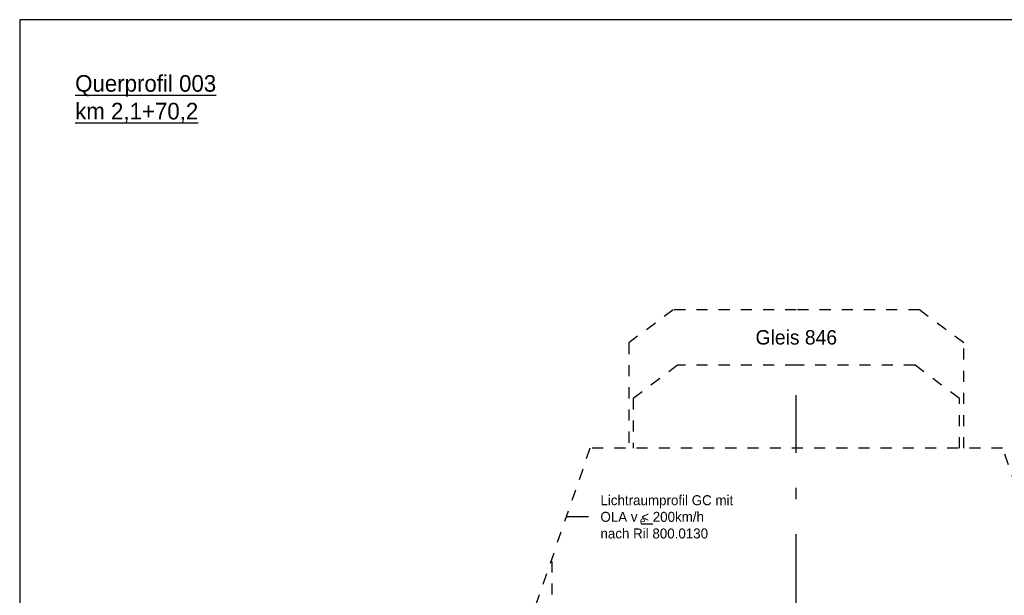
# Model space of a CAD drawing. Header units: metres. Extents: x -8 to 484, y -254 to 116.
# Tile 35 of 172: x 0 to 9, y 48 to 53. Entities that reach past the tile are written whole.
import ezdxf

# ---------------------------------------------------------------- set-up
doc = ezdxf.new("R2010")
doc.units = ezdxf.units.M
doc.linetypes.add('STRICHLINIE', pattern=[0.75, 0.5, -0.25])
doc.linetypes.add('STRICHPUNKT', pattern=[25.4, 12.7, -6.35, 0, -6.35])
doc.layers.add('GTU_A_Ansichtsfenster', color=6, linetype='Continuous', plot=False)
for name, color, linetype in [('GTU_A_Gleisachse', 7, 'STRICHPUNKT'), ('GTU_A_Lichtraumprofil', 252, 'Continuous'), ('GTU_A_Texte', 7, 'Continuous')]:
    doc.layers.add(name, color=color, linetype=linetype)
doc.styles.add('PROVI', font='PROVI.SHX')

# ---------------------------------------------------------------- blocks, each defined once
blk = doc.blocks.new('Lira_250m GC mit_Ola')
at = {"layer": 'GTU_A_Lichtraumprofil', "linetype": 'ByBlock', "lineweight": -3, "ltscale": 5}
blk.add_line((-1.1245, 4.2809), (-1.3245, 4.2809), dxfattribs=at)
at = {"layer": 'GTU_A_Lichtraumprofil', "linetype": 'STRICHLINIE', "ltscale": 0.2}
for points in [[(2.26, 4.9), (2.26, 5.85), (1.86, 6.15), (0.75, 6.15), (-0.36, 6.15), (-0.76, 5.85), (-0.76, 4.9)], [(2.22, 4.9), (2.22, 5.35), (1.82, 5.65), (0.75, 5.65), (-0.32, 5.65), (-0.72, 5.35), (-0.72, 4.9)], [(0.75, 0.055), (1.3875, 0.055), (1.3875, -0.038), (1.4625, -0.038), (1.4625, 0), (1.6125, 0), (1.6125, 0.055), (2.025, 0.055), (3.25, 0.055), (3.25, 0.38), (3.25, 3.05), (2.61, 4.9), (-1.11, 4.9), (-1.75, 3.05), (-1.75, 0.38), (-1.75, 0.055), (-0.525, 0.055), (-0.1125, 0.055), (-0.1125, 0), (0.0375, 0), (0.0375, -0.038), (0.1125, -0.038), (0.1125, 0.055), (0.75, 0.055)], [(-1.75, 0.38), (-1.45, 0.38), (-1.45, 3.9172)], [(3.25, 0.38), (2.95, 0.38), (2.95, 3.9172)], [(-0.525, 0.055), (-0.85, 0.38), (-0.95, 0.38), (-0.95, 0.76), (-1.75, 0.76)], [(2.025, 0.055), (2.35, 0.38), (2.45, 0.38), (2.45, 0.76), (3.25, 0.76)]]:
    blk.add_lwpolyline(points, dxfattribs=at)
at = {"layer": 'GTU_A_Lichtraumprofil', "insert": (-1.0154, 4.2809), "char_height": 0.09, "width": 1.375291, "attachment_point": 4, "style": 'PROVI', "bg_fill": 3, "box_fill_scale": 1, "bg_fill_color": 256, "bg_fill_true_color": 13158600, "bg_fill_transparency": 0}
blk.add_mtext('Lichtraumprofil GC mit OLA v {\\L<} 200km/h\\Pnach Ril 800.0130', dxfattribs=at)
at = {"layer": 'GTU_A_Lichtraumprofil', "insert": (-0.66, 4.2462), "char_height": 0.07, "width": 0.018265, "attachment_point": 4, "style": 'PROVI'}
blk.add_mtext('e', dxfattribs=at)

msp = doc.modelspace()

# ---------------------------------------------------------------- block references
at = {"layer": 'GTU_A_Lichtraumprofil'}
msp.add_blockref('Lira_250m GC mit_Ola', (6.25, 44.2833), dxfattribs=at)

# ---------------------------------------------------------------- texts
at = {"layer": 'GTU_A_Texte', "insert": (0.5, 52.55), "char_height": 0.15, "attachment_point": 1, "style": 'PROVI', "bg_fill": 3, "box_fill_scale": 1, "bg_fill_color": 1, "bg_fill_transparency": 0}
msp.add_mtext('\\LQuerprofil 003\\Pkm 2,1+70,2', dxfattribs=at)

# ---------------------------------------------------------------- next in the draw order: linework, layer by layer
at = {"layer": 'GTU_A_Gleisachse', "color": 7, "ltscale": 0.05}
msp.add_line((6.9998, 43.6632), (6.9998, 49.6632), dxfattribs=at)

# ---------------------------------------------------------------- next in the draw order: texts
at = {"layer": 'GTU_A_Texte', "insert": (7, 50.1833), "char_height": 0.13, "attachment_point": 5, "style": 'PROVI', "bg_fill": 3, "box_fill_scale": 1, "bg_fill_color": 1, "bg_fill_transparency": 0}
msp.add_mtext('Gleis 846', dxfattribs=at)

# ---------------------------------------------------------------- next in the draw order: linework, layer by layer
at = {"layer": 'GTU_A_Ansichtsfenster', "linetype": 'Continuous', "flags": 128}
msp.add_lwpolyline([(0, 38.7), (47.5, 38.7), (47.5, 53.05), (0, 53.05)], close=True, dxfattribs=at)

doc.saveas('drawing.dxf')
